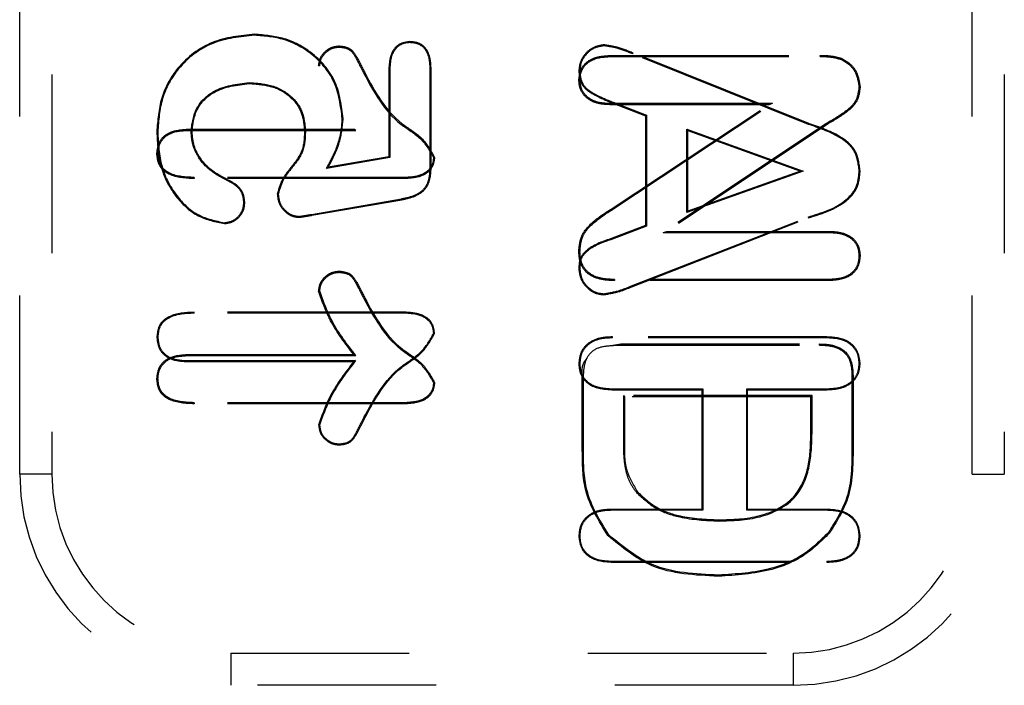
# Model space of a CAD drawing. Header units: inches. Extents: x 1907 to 2452, y -210 to -54.
# Tile 94 of 256: x 1939.763 to 1940.314, y -137.439 to -137.066. Entities that reach past the tile are written whole.
import ezdxf

# ---------------------------------------------------------------- set-up
doc = ezdxf.new("R2010")
doc.units = ezdxf.units.IN
doc.header["$LTSCALE"] = 0.5
doc.header["$MEASUREMENT"] = 0
doc.linetypes.add('HIDDEN', pattern=[0.225, 0.15, -0.075])
doc.layers.add('SID-M-H', color=4, linetype='HIDDEN')

msp = doc.modelspace()

# ---------------------------------------------------------------- linework, layer by layer
at = {"layer": 'SID-M-H'}
for p, q in [((1939.76327, -137.32061), (1939.76327, -136.29699)), ((1939.78131, -136.29699), (1939.78131, -137.32061)), ((1940.29641, -137.32061), (1940.29641, -136.29699)), ((1940.31445, -136.29699), (1940.31445, -137.32061)), ((1939.89482, -137.07507), (1939.89482, -137.07455)), ((1939.98162, -137.07919), (1939.98162, -137.07867)), ((1939.94216, -137.08169), (1939.94216, -137.08107)), ((1940.09039, -137.08097), (1940.09038, -137.08046)), ((1940.09392, -137.08698), (1940.09391, -137.08636)), ((1940.09391, -137.08636), (1940.21141, -137.08636)), ((1940.09392, -137.08698), (1940.21141, -137.08698)), ((1940.10652, -137.08555), (1940.10671, -137.08507)), ((1940.20476, -137.12492), (1940.10652, -137.08555)), ((1940.20495, -137.12444), (1940.10671, -137.08507)), ((1940.21141, -137.08698), (1940.21141, -137.08636)), ((1940.22293, -137.08854), (1940.22316, -137.08796)), ((1939.93121, -137.0922), (1939.93059, -137.09221)), ((1939.96996, -137.09368), (1939.96996, -137.14302)), ((1939.97048, -137.09369), (1939.96996, -137.09368)), ((1939.97048, -137.09369), (1939.97048, -137.14345)), ((1939.99307, -137.0943), (1939.99358, -137.0943)), ((1939.99307, -137.14882), (1939.99307, -137.0943)), ((1939.99358, -137.14883), (1939.99358, -137.0943)), ((1939.9559, -137.09641), (1939.95646, -137.09614)), ((1940.07678, -137.09534), (1940.07626, -137.09534)), ((1940.07688, -137.10014), (1940.07626, -137.10014)), ((1939.89174, -137.10159), (1939.89174, -137.10211)), ((1940.23312, -137.10386), (1940.23374, -137.10386)), ((1940.09383, -137.1133), (1940.09382, -137.11392)), ((1940.18256, -137.11392), (1940.09382, -137.11392)), ((1940.18462, -137.1133), (1940.09383, -137.1133)), ((1940.09435, -137.1723), (1940.18256, -137.11392)), ((1940.09469, -137.17281), (1940.18462, -137.1133)), ((1940.0955, -137.11255), (1940.0953, -137.11303)), ((1940.0953, -137.11303), (1940.11366, -137.12023)), ((1940.0955, -137.11255), (1940.11418, -137.11987)), ((1940.18462, -137.1133), (1940.18256, -137.11392)), ((1939.94385, -137.12173), (1939.94437, -137.12173)), ((1940.11418, -137.11987), (1940.11366, -137.12023)), ((1940.11366, -137.12023), (1940.11366, -137.18146)), ((1940.11418, -137.11987), (1940.11418, -137.18182)), ((1939.85672, -137.12832), (1939.85671, -137.1277)), ((1939.85671, -137.1277), (1939.95028, -137.1277)), ((1939.85672, -137.12832), (1939.9515, -137.12832)), ((1939.92323, -137.12825), (1939.92272, -137.12825)), ((1939.9515, -137.12832), (1939.95028, -137.1277)), ((1940.21492, -137.12441), (1940.12343, -137.18541)), ((1940.21525, -137.12493), (1940.12547, -137.18479)), ((1940.13677, -137.1277), (1940.13728, -137.12844)), ((1940.13677, -137.1277), (1940.20181, -137.15117)), ((1940.13677, -137.1742), (1940.13677, -137.1277)), ((1940.20476, -137.12492), (1940.20495, -137.12444)), ((1940.21492, -137.12441), (1940.21525, -137.12493)), ((1939.84056, -137.12909), (1939.84004, -137.12908)), ((1939.85921, -137.12869), (1939.85972, -137.12868)), ((1940.13728, -137.17347), (1940.13728, -137.12844)), ((1940.13728, -137.12844), (1940.20028, -137.15117)), ((1939.84066, -137.14139), (1939.84004, -137.14139)), ((1939.97048, -137.14345), (1939.93503, -137.14962)), ((1939.96996, -137.14302), (1939.936, -137.14892)), ((1939.97048, -137.14345), (1939.96996, -137.14302)), ((1939.99493, -137.14341), (1939.99555, -137.14342)), ((1939.93503, -137.14962), (1939.936, -137.14892)), ((1939.99307, -137.14882), (1939.99358, -137.14883)), ((1939.8609, -137.15464), (1939.86089, -137.15526)), ((1939.97959, -137.15526), (1939.86089, -137.15526)), ((1939.97958, -137.15464), (1939.8609, -137.15464)), ((1939.87898, -137.15613), (1939.87919, -137.15566)), ((1939.97958, -137.15464), (1939.97959, -137.15526)), ((1940.20181, -137.15117), (1940.13677, -137.1742)), ((1940.20028, -137.15117), (1940.13728, -137.17347)), ((1940.20181, -137.15117), (1940.20028, -137.15117)), ((1940.23322, -137.15095), (1940.23374, -137.15095)), ((1939.90798, -137.16397), (1939.90746, -137.16396)), ((1939.92669, -137.1753), (1939.977, -137.16659)), ((1939.977, -137.16659), (1939.9771, -137.1671)), ((1939.88874, -137.16864), (1939.88925, -137.16864)), ((1939.92678, -137.1758), (1939.9771, -137.1671)), ((1940.09469, -137.17281), (1940.09435, -137.1723)), ((1939.91963, -137.17643), (1939.91964, -137.17694)), ((1939.92669, -137.1753), (1939.92678, -137.1758)), ((1940.10569, -137.21531), (1940.20458, -137.17677)), ((1940.10588, -137.21579), (1940.20477, -137.17725)), ((1940.13677, -137.1742), (1940.13728, -137.17347)), ((1940.20458, -137.17677), (1940.20477, -137.17725)), ((1939.87799, -137.17996), (1939.87799, -137.18048)), ((1940.11366, -137.18146), (1940.0949, -137.18866)), ((1940.11418, -137.18182), (1940.09509, -137.18914)), ((1940.11418, -137.18182), (1940.11366, -137.18146)), ((1940.09509, -137.18914), (1940.0949, -137.18866)), ((1940.12343, -137.18541), (1940.12547, -137.18479)), ((1940.12343, -137.18541), (1940.21607, -137.18541)), ((1940.12547, -137.18479), (1940.21608, -137.18479)), ((1940.21607, -137.18541), (1940.21608, -137.18479)), ((1940.07688, -137.19602), (1940.07626, -137.19601)), ((1940.23312, -137.19841), (1940.23374, -137.19841)), ((1939.94216, -137.20767), (1939.94216, -137.20705)), ((1940.07678, -137.20564), (1940.07626, -137.20564)), ((1940.09632, -137.21173), (1940.09631, -137.21235)), ((1940.21608, -137.21235), (1940.09631, -137.21235)), ((1940.21607, -137.21173), (1940.09632, -137.21173)), ((1940.10569, -137.21531), (1940.10588, -137.21579)), ((1940.21607, -137.21173), (1940.21608, -137.21235)), ((1939.93121, -137.21818), (1939.93059, -137.21819)), ((1940.0902, -137.2197), (1940.09019, -137.22022)), ((1939.9559, -137.2224), (1939.95646, -137.22213)), ((1939.97959, -137.23006), (1939.86089, -137.23006)), ((1939.8609, -137.23058), (1939.86089, -137.23006)), ((1939.97958, -137.23058), (1939.8609, -137.23058)), ((1939.97958, -137.23058), (1939.97959, -137.23006)), ((1939.84056, -137.24393), (1939.84004, -137.24393)), ((1939.99503, -137.24191), (1939.99555, -137.2419)), ((1940.21504, -137.24384), (1940.09505, -137.24384)), ((1940.09506, -137.24436), (1940.09505, -137.24384)), ((1940.21503, -137.24436), (1940.21504, -137.24384)), ((1940.09416, -137.24873), (1940.09985, -137.24778)), ((1940.21503, -137.24436), (1940.09506, -137.24436)), ((1940.09986, -137.2484), (1940.09985, -137.24778)), ((1940.09985, -137.24778), (1940.21098, -137.24778)), ((1940.09986, -137.2484), (1940.21097, -137.2484)), ((1940.21097, -137.2484), (1940.21098, -137.24778)), ((1939.85672, -137.2543), (1939.85671, -137.25368)), ((1939.85671, -137.25368), (1939.95028, -137.25368)), ((1939.85672, -137.2543), (1939.9515, -137.2543)), ((1939.9515, -137.2543), (1939.95028, -137.25368)), ((1939.85672, -137.25711), (1939.85671, -137.25762)), ((1939.85671, -137.25762), (1939.95028, -137.25762)), ((1939.85672, -137.25711), (1939.9513, -137.25711)), ((1939.9513, -137.25711), (1939.95028, -137.25762)), ((1940.07678, -137.25876), (1940.07626, -137.25876)), ((1940.23322, -137.25875), (1940.23374, -137.25876)), ((1940.22918, -137.26587), (1940.2298, -137.26586)), ((1940.22918, -137.26587), (1940.22918, -137.30624)), ((1940.2298, -137.26586), (1940.2298, -137.30625)), ((1939.84066, -137.26737), (1939.84004, -137.26737)), ((1939.99493, -137.26939), (1939.99555, -137.2694)), ((1940.07885, -137.26725), (1940.07823, -137.26725)), ((1940.07823, -137.30729), (1940.07823, -137.26725)), ((1940.07885, -137.30729), (1940.07885, -137.26725)), ((1940.09478, -137.27285), (1940.09478, -137.27337)), ((1940.09478, -137.27285), (1940.14567, -137.27285)), ((1940.09478, -137.27337), (1940.14516, -137.27337)), ((1940.10123, -137.27669), (1940.10123, -137.30096)), ((1940.2068, -137.27669), (1940.10123, -137.27669)), ((1940.10123, -137.27669), (1940.10185, -137.27731)), ((1940.14567, -137.27285), (1940.14516, -137.27337)), ((1940.14516, -137.27337), (1940.14516, -137.3403)), ((1940.14567, -137.27285), (1940.14567, -137.34081)), ((1940.17023, -137.27285), (1940.17075, -137.27337)), ((1940.17023, -137.34081), (1940.17023, -137.27285)), ((1940.17023, -137.27285), (1940.21485, -137.27285)), ((1940.17075, -137.27337), (1940.21485, -137.27337)), ((1940.17075, -137.3403), (1940.17075, -137.27337)), ((1940.2068, -137.27669), (1940.20618, -137.27731)), ((1940.2068, -137.29792), (1940.2068, -137.27669)), ((1940.21485, -137.27285), (1940.21485, -137.27337)), ((1939.8609, -137.28062), (1939.86089, -137.28124)), ((1939.97959, -137.28124), (1939.86089, -137.28124)), ((1939.97958, -137.28062), (1939.8609, -137.28062)), ((1939.97958, -137.28062), (1939.97959, -137.28124)), ((1940.20618, -137.27731), (1940.10185, -137.27731)), ((1940.10185, -137.27731), (1940.10185, -137.30096)), ((1940.20618, -137.29791), (1940.20618, -137.27731)), ((1939.93111, -137.29312), (1939.93059, -137.29312)), ((1939.95599, -137.28895), (1939.95646, -137.28918)), ((1940.2068, -137.29792), (1940.20618, -137.29791)), ((1939.94216, -137.30373), (1939.94216, -137.30425)), ((1940.10123, -137.30096), (1940.10185, -137.30096)), ((1940.07885, -137.30729), (1940.07823, -137.30729)), ((1940.22918, -137.30624), (1940.2298, -137.30625)), ((1939.78131, -137.32061), (1939.76327, -137.32061)), ((1940.29641, -137.32061), (1940.31445, -137.32061)), ((1940.10861, -137.33092), (1940.10908, -137.33052)), ((1940.14516, -137.3403), (1940.09478, -137.3403)), ((1940.09478, -137.34081), (1940.09478, -137.3403)), ((1940.14567, -137.34081), (1940.09478, -137.34081)), ((1940.14567, -137.34081), (1940.14516, -137.3403)), ((1940.17023, -137.34081), (1940.17075, -137.3403)), ((1940.21485, -137.34081), (1940.17023, -137.34081)), ((1940.21485, -137.3403), (1940.17075, -137.3403)), ((1940.21485, -137.34081), (1940.21485, -137.3403)), ((1940.1546, -137.34682), (1940.1546, -137.3462)), ((1940.21595, -137.35334), (1940.21642, -137.35374)), ((1940.07678, -137.35521), (1940.07626, -137.35522)), ((1940.09299, -137.35459), (1940.09253, -137.355)), ((1940.23322, -137.35522), (1940.23374, -137.35522)), ((1940.09506, -137.36931), (1940.09505, -137.36983)), ((1940.09505, -137.36983), (1940.21504, -137.36983)), ((1940.09506, -137.36931), (1940.21503, -137.36931)), ((1940.21503, -137.36931), (1940.21504, -137.36983)), ((1940.15439, -137.37708), (1940.15438, -137.3777)), ((1939.88138, -137.42068), (1940.19634, -137.42068)), ((1939.88138, -137.42068), (1939.88138, -137.43872)), ((1940.19634, -137.42068), (1940.19634, -137.43872)), ((1940.19634, -137.43872), (1939.88138, -137.43872))]:
    msp.add_line(p, q, dxfattribs=at)
for centre, radius, start, end in [((1939.88138, -137.32061), 0.11811, 180, 270), ((1939.88138, -137.32061), 0.10007, 180, 270), ((1940.19634, -137.32061), 0.11811, 270, 0), ((1940.19634, -137.32061), 0.10007, 270, 0)]:
    msp.add_arc(centre, radius, start, end, dxfattribs=at)
for points, knots in [([(1939.89482, -137.07455), (1939.88669, -137.07537), (1939.87044, -137.07702), (1939.85173, -137.09132), (1939.84147, -137.10994), (1939.84051, -137.1227), (1939.84004, -137.12908)], [0, 0, 0, 0, 0.280075, 0.559204, 0.779404, 1, 1, 1, 1]), ([(1939.89482, -137.07507), (1939.88675, -137.07588), (1939.87066, -137.07751), (1939.85213, -137.09167), (1939.84197, -137.11011), (1939.84103, -137.12275), (1939.84056, -137.12909)], [0, 0, 0, 0, 0.28038, 0.559182, 0.779118, 1, 1, 1, 1]), ([(1939.94437, -137.12173), (1939.94346, -137.11459), (1939.94163, -137.10032), (1939.92806, -137.08467), (1939.91164, -137.07596), (1939.90043, -137.07502), (1939.89482, -137.07455)], [0, 0, 0, 0, 0.279525, 0.558857, 0.77936, 1, 1, 1, 1]), ([(1939.94385, -137.12173), (1939.94295, -137.11467), (1939.94115, -137.10056), (1939.92773, -137.08508), (1939.91148, -137.07646), (1939.90038, -137.07553), (1939.89482, -137.07507)], [0, 0, 0, 0, 0.27952, 0.558563, 0.779048, 1, 1, 1, 1]), ([(1939.98162, -137.07867), (1939.9796, -137.07894), (1939.97557, -137.07949), (1939.97051, -137.08529), (1939.97017, -137.0905), (1939.96996, -137.09368)], [0, 0, 0, 0, 0.279706, 0.559386, 1, 1, 1, 1]), ([(1939.99358, -137.0943), (1939.9935, -137.0922), (1939.99334, -137.08803), (1939.99115, -137.08239), (1939.98658, -137.07905), (1939.98328, -137.0788), (1939.98162, -137.07867)], [0, 0, 0, 0, 0.281133, 0.560708, 0.77978, 1, 1, 1, 1]), ([(1939.93059, -137.09221), (1939.93083, -137.09055), (1939.93132, -137.08723), (1939.93456, -137.08371), (1939.93824, -137.08146), (1939.94085, -137.0812), (1939.94216, -137.08107)], [0, 0, 0, 0, 0.279006, 0.559181, 0.779708, 1, 1, 1, 1]), ([(1939.93121, -137.0922), (1939.93144, -137.09064), (1939.9319, -137.08751), (1939.93497, -137.08419), (1939.93845, -137.08206), (1939.94092, -137.08181), (1939.94216, -137.08169)], [0, 0, 0, 0, 0.277566, 0.558651, 0.779074, 1, 1, 1, 1]), ([(1939.94216, -137.08107), (1939.9443, -137.08132), (1939.94861, -137.08181), (1939.95275, -137.08858), (1939.95505, -137.09327), (1939.95646, -137.09614)], [0, 0, 0, 0, 0.277972, 0.557563, 1, 1, 1, 1]), ([(1939.94216, -137.08169), (1939.94419, -137.08192), (1939.94829, -137.08238), (1939.95224, -137.08898), (1939.9545, -137.09356), (1939.9559, -137.09641)], [0, 0, 0, 0, 0.2709542, 0.546277, 1, 1, 1, 1]), ([(1939.98162, -137.07919), (1939.98033, -137.07929), (1939.97777, -137.07949), (1939.97443, -137.08158), (1939.97097, -137.08612), (1939.97068, -137.09056), (1939.97048, -137.09369)], [0, 0, 0, 0, 0.186956, 0.370807, 0.555945, 1, 1, 1, 1]), ([(1939.99307, -137.0943), (1939.99299, -137.09225), (1939.99283, -137.08819), (1939.99075, -137.08275), (1939.98638, -137.07954), (1939.98322, -137.07931), (1939.98162, -137.07919)], [0, 0, 0, 0, 0.286497, 0.56529, 0.779799, 1, 1, 1, 1]), ([(1940.09038, -137.08046), (1940.08827, -137.0808), (1940.08404, -137.08148), (1940.07955, -137.0856), (1940.07668, -137.09033), (1940.0764, -137.09367), (1940.07626, -137.09534)], [0, 0, 0, 0, 0.278881, 0.559197, 0.779567, 1, 1, 1, 1]), ([(1940.09039, -137.08097), (1940.08836, -137.0813), (1940.08428, -137.08195), (1940.07995, -137.08593), (1940.07718, -137.0905), (1940.07691, -137.09373), (1940.07678, -137.09534)], [0, 0, 0, 0, 0.277847, 0.559039, 0.778736, 1, 1, 1, 1]), ([(1940.10671, -137.08507), (1940.10376, -137.08384), (1940.09849, -137.08166), (1940.09285, -137.08082), (1940.09038, -137.08046)], [0, 0, 0, 0, 0.560732, 1, 1, 1, 1]), ([(1940.10652, -137.08555), (1940.10358, -137.08433), (1940.09838, -137.08217), (1940.09281, -137.08134), (1940.09039, -137.08097)], [0, 0, 0, 0, 0.564632, 1, 1, 1, 1]), ([(1940.07626, -137.10014), (1940.07658, -137.09776), (1940.07721, -137.09301), (1940.08403, -137.08703), (1940.09016, -137.08661), (1940.09391, -137.08636)], [0, 0, 0, 0, 0.279737, 0.55929, 1, 1, 1, 1]), ([(1940.07688, -137.10014), (1940.077, -137.09862), (1940.07723, -137.09561), (1940.07967, -137.09166), (1940.08501, -137.08758), (1940.09024, -137.08723), (1940.09392, -137.08698)], [0, 0, 0, 0, 0.186641, 0.3709224, 0.5558202, 1, 1, 1, 1]), ([(1940.21141, -137.08636), (1940.21364, -137.08639), (1940.21763, -137.08643), (1940.22147, -137.08749), (1940.22316, -137.08796)], [0, 0, 0, 0, 0.560267, 1, 1, 1, 1]), ([(1940.21141, -137.08698), (1940.21361, -137.087), (1940.21752, -137.08705), (1940.22129, -137.08808), (1940.22293, -137.08854)], [0, 0, 0, 0, 0.562942, 1, 1, 1, 1]), ([(1940.22293, -137.08854), (1940.22453, -137.08941), (1940.22773, -137.09115), (1940.23189, -137.09638), (1940.23265, -137.10103), (1940.23312, -137.10386)], [0, 0, 0, 0, 0.281073, 0.561747, 1, 1, 1, 1]), ([(1940.22316, -137.08796), (1940.22482, -137.08886), (1940.22813, -137.09067), (1940.23246, -137.0961), (1940.23326, -137.10092), (1940.23374, -137.10386)], [0, 0, 0, 0, 0.280849, 0.561813, 1, 1, 1, 1]), ([(1939.9559, -137.09641), (1939.96167, -137.10703), (1939.96972, -137.12183), (1939.98833, -137.13202), (1939.99281, -137.13975), (1939.99493, -137.14341)], [0, 0, 0, 0, 0.572016, 0.797614, 1, 1, 1, 1]), ([(1939.95646, -137.09614), (1939.96219, -137.10668), (1939.97019, -137.1214), (1939.98889, -137.13164), (1939.99338, -137.13957), (1939.99555, -137.14342)], [0, 0, 0, 0, 0.5658165, 0.7897896, 1, 1, 1, 1]), ([(1940.07626, -137.09534), (1940.07659, -137.09802), (1940.07726, -137.10338), (1940.08539, -137.10909), (1940.09153, -137.11153), (1940.0953, -137.11303)], [0, 0, 0, 0, 0.278317, 0.557222, 1, 1, 1, 1]), ([(1940.09382, -137.11392), (1940.09146, -137.11382), (1940.08676, -137.11363), (1940.08068, -137.11068), (1940.07682, -137.10571), (1940.07645, -137.102), (1940.07626, -137.10014)], [0, 0, 0, 0, 0.280987, 0.560341, 0.780079, 1, 1, 1, 1]), ([(1940.07678, -137.09534), (1940.0771, -137.09793), (1940.07773, -137.10311), (1940.08571, -137.10866), (1940.09175, -137.11106), (1940.0955, -137.11255)], [0, 0, 0, 0, 0.274157, 0.549626, 1, 1, 1, 1]), ([(1940.09383, -137.1133), (1940.09152, -137.11321), (1940.08696, -137.11302), (1940.08111, -137.1102), (1940.07742, -137.10546), (1940.07706, -137.10192), (1940.07688, -137.10014)], [0, 0, 0, 0, 0.286054, 0.564243, 0.781108, 1, 1, 1, 1]), ([(1939.85921, -137.12869), (1939.85982, -137.12423), (1939.86103, -137.11531), (1939.87334, -137.10371), (1939.88478, -137.10239), (1939.89174, -137.10159)], [0, 0, 0, 0, 0.280775, 0.562053, 1, 1, 1, 1]), ([(1939.85972, -137.12868), (1939.86032, -137.12432), (1939.86151, -137.11557), (1939.87361, -137.10418), (1939.88487, -137.1029), (1939.89174, -137.10211)], [0, 0, 0, 0, 0.279961, 0.560246, 1, 1, 1, 1]), ([(1939.89174, -137.10159), (1939.89606, -137.10188), (1939.9047, -137.10245), (1939.91562, -137.10851), (1939.92219, -137.118), (1939.92288, -137.12483), (1939.92323, -137.12825)], [0, 0, 0, 0, 0.279131, 0.558986, 0.779803, 1, 1, 1, 1]), ([(1939.89174, -137.10211), (1939.89601, -137.10239), (1939.90452, -137.10295), (1939.91526, -137.1089), (1939.9217, -137.1182), (1939.92238, -137.1249), (1939.92272, -137.12825)], [0, 0, 0, 0, 0.280699, 0.560258, 0.779956, 1, 1, 1, 1]), ([(1940.23312, -137.10386), (1940.23279, -137.10657), (1940.23214, -137.11201), (1940.22466, -137.11884), (1940.21864, -137.12228), (1940.21492, -137.12441)], [0, 0, 0, 0, 0.274516, 0.550822, 1, 1, 1, 1]), ([(1940.23374, -137.10386), (1940.2334, -137.10667), (1940.23272, -137.11229), (1940.22511, -137.1193), (1940.219, -137.12279), (1940.21525, -137.12493)], [0, 0, 0, 0, 0.278583, 0.557982, 1, 1, 1, 1]), ([(1939.93503, -137.14962), (1939.93664, -137.14666), (1939.93928, -137.14179), (1939.94191, -137.13455), (1939.94352, -137.12823), (1939.94374, -137.1239), (1939.94385, -137.12173)], [0, 0, 0, 0, 0.341155, 0.561162, 0.78071, 1, 1, 1, 1]), ([(1939.936, -137.14892), (1939.93852, -137.14412), (1939.94302, -137.13555), (1939.94396, -137.12595), (1939.94437, -137.12173)], [0, 0, 0, 0, 0.560311, 1, 1, 1, 1]), ([(1939.84004, -137.14139), (1939.8403, -137.13909), (1939.84083, -137.1345), (1939.84712, -137.12841), (1939.85307, -137.12797), (1939.85671, -137.1277)], [0, 0, 0, 0, 0.280361, 0.559919, 1, 1, 1, 1]), ([(1939.84066, -137.14139), (1939.84076, -137.13992), (1939.84097, -137.137), (1939.84314, -137.13311), (1939.84813, -137.12895), (1939.85316, -137.12858), (1939.85672, -137.12832)], [0, 0, 0, 0, 0.188034, 0.372299, 0.55708, 1, 1, 1, 1]), ([(1939.92272, -137.12825), (1939.92262, -137.13205), (1939.92244, -137.13964), (1939.91595, -137.14812), (1939.90985, -137.15549), (1939.90825, -137.16115), (1939.90746, -137.16396)], [0, 0, 0, 0, 0.279977, 0.560502, 0.78139, 1, 1, 1, 1]), ([(1939.92323, -137.12825), (1939.92313, -137.13209), (1939.92294, -137.13979), (1939.91643, -137.14836), (1939.91035, -137.15568), (1939.90876, -137.16124), (1939.90798, -137.16397)], [0, 0, 0, 0, 0.284058, 0.568056, 0.787581, 1, 1, 1, 1]), ([(1940.23322, -137.15095), (1940.23274, -137.14701), (1940.23176, -137.13911), (1940.22004, -137.13006), (1940.2106, -137.12688), (1940.20476, -137.12492)], [0, 0, 0, 0, 0.275932, 0.552684, 1, 1, 1, 1]), ([(1940.23374, -137.15095), (1940.23324, -137.14692), (1940.23224, -137.13884), (1940.22036, -137.12964), (1940.21081, -137.12642), (1940.20495, -137.12444)], [0, 0, 0, 0, 0.278352, 0.557174, 1, 1, 1, 1]), ([(1939.84004, -137.12908), (1939.84037, -137.13571), (1939.84103, -137.14894), (1939.8498, -137.16554), (1939.86264, -137.17733), (1939.87288, -137.17943), (1939.87799, -137.18048)], [0, 0, 0, 0, 0.280869, 0.560679, 0.780594, 1, 1, 1, 1]), ([(1939.84056, -137.12909), (1939.84088, -137.13567), (1939.84153, -137.14878), (1939.85021, -137.1652), (1939.86287, -137.17684), (1939.87296, -137.17892), (1939.87799, -137.17996)], [0, 0, 0, 0, 0.282045, 0.561971, 0.781388, 1, 1, 1, 1]), ([(1939.87898, -137.15613), (1939.87602, -137.15457), (1939.87009, -137.15145), (1939.86366, -137.14448), (1939.85984, -137.1366), (1939.85942, -137.13132), (1939.85921, -137.12869)], [0, 0, 0, 0, 0.279067, 0.55901, 0.779782, 1, 1, 1, 1]), ([(1939.87919, -137.15566), (1939.87627, -137.15412), (1939.87043, -137.15105), (1939.86409, -137.1442), (1939.86034, -137.13645), (1939.85993, -137.13127), (1939.85972, -137.12868)], [0, 0, 0, 0, 0.280165, 0.560008, 0.780024, 1, 1, 1, 1]), ([(1939.86089, -137.15526), (1939.85605, -137.15506), (1939.84999, -137.15481), (1939.84396, -137.15101), (1939.84071, -137.14741), (1939.84031, -137.1438), (1939.84004, -137.14139)], [0, 0, 0, 0, 0.499468, 0.625552, 0.750747, 1, 1, 1, 1]), ([(1939.8609, -137.15464), (1939.85616, -137.15445), (1939.85025, -137.15422), (1939.84439, -137.15056), (1939.84129, -137.14714), (1939.84091, -137.14369), (1939.84066, -137.14139)], [0, 0, 0, 0, 0.506436, 0.630972, 0.753295, 1, 1, 1, 1]), ([(1939.99493, -137.14341), (1939.99482, -137.14474), (1939.9946, -137.14739), (1939.9922, -137.15069), (1939.98739, -137.15406), (1939.98281, -137.1544), (1939.97958, -137.15464)], [0, 0, 0, 0, 0.18611, 0.369094, 0.554541, 1, 1, 1, 1]), ([(1939.99555, -137.14342), (1939.99522, -137.14551), (1939.99457, -137.14972), (1939.98823, -137.15459), (1939.98287, -137.155), (1939.97959, -137.15526)], [0, 0, 0, 0, 0.279037, 0.559272, 1, 1, 1, 1]), ([(1939.977, -137.16659), (1939.97949, -137.16608), (1939.98438, -137.16505), (1939.99054, -137.161), (1939.99283, -137.15475), (1939.99299, -137.15081), (1939.99307, -137.14882)], [0, 0, 0, 0, 0.2840163, 0.559513, 0.7770643, 1, 1, 1, 1]), ([(1939.9771, -137.1671), (1939.97962, -137.16657), (1939.98464, -137.16552), (1939.99096, -137.16133), (1939.99334, -137.15489), (1939.9935, -137.15085), (1939.99358, -137.14883)], [0, 0, 0, 0, 0.280904, 0.559344, 0.779202, 1, 1, 1, 1]), ([(1939.88925, -137.16864), (1939.8891, -137.167), (1939.88879, -137.16371), (1939.88527, -137.15875), (1939.8815, -137.15683), (1939.87919, -137.15566)], [0, 0, 0, 0, 0.280017, 0.560139, 1, 1, 1, 1]), ([(1940.20458, -137.17677), (1940.21226, -137.17445), (1940.22288, -137.17125), (1940.23245, -137.16018), (1940.23296, -137.15404), (1940.23322, -137.15095)], [0, 0, 0, 0, 0.565386, 0.782016, 1, 1, 1, 1]), ([(1940.20477, -137.17725), (1940.2125, -137.17491), (1940.22325, -137.17165), (1940.23294, -137.1604), (1940.23347, -137.1541), (1940.23374, -137.15095)], [0, 0, 0, 0, 0.561076, 0.780337, 1, 1, 1, 1]), ([(1939.88874, -137.16864), (1939.88859, -137.16706), (1939.88829, -137.16391), (1939.88488, -137.15912), (1939.88122, -137.15727), (1939.87898, -137.15613)], [0, 0, 0, 0, 0.278569, 0.55653, 1, 1, 1, 1]), ([(1939.90746, -137.16396), (1939.90769, -137.1658), (1939.90814, -137.16949), (1939.91144, -137.17357), (1939.9153, -137.17644), (1939.91819, -137.17678), (1939.91964, -137.17694)], [0, 0, 0, 0, 0.279669, 0.559699, 0.780039, 1, 1, 1, 1]), ([(1939.90798, -137.16397), (1939.9082, -137.16574), (1939.90863, -137.16928), (1939.91181, -137.17319), (1939.91549, -137.17595), (1939.91825, -137.17627), (1939.91963, -137.17643)], [0, 0, 0, 0, 0.2804984, 0.5610729, 0.7810298, 1, 1, 1, 1]), ([(1939.87799, -137.18048), (1939.87967, -137.1802), (1939.88304, -137.17964), (1939.88664, -137.1764), (1939.88896, -137.17264), (1939.88916, -137.16997), (1939.88925, -137.16864)], [0, 0, 0, 0, 0.278968, 0.55929, 0.779513, 1, 1, 1, 1]), ([(1939.87799, -137.17996), (1939.87959, -137.1797), (1939.8828, -137.17916), (1939.88624, -137.17606), (1939.88846, -137.17247), (1939.88864, -137.16992), (1939.88874, -137.16864)], [0, 0, 0, 0, 0.278006, 0.559534, 0.77838, 1, 1, 1, 1]), ([(1940.07626, -137.19601), (1940.07652, -137.19304), (1940.07705, -137.18709), (1940.0842, -137.17885), (1940.09049, -137.17479), (1940.09435, -137.1723)], [0, 0, 0, 0, 0.279312, 0.558806, 1, 1, 1, 1]), ([(1939.91963, -137.17643), (1939.92095, -137.17623), (1939.9233, -137.17588), (1939.92565, -137.17548), (1939.92669, -137.1753)], [0, 0, 0, 0, 0.557268, 1, 1, 1, 1]), ([(1939.91964, -137.17694), (1939.92097, -137.17675), (1939.92336, -137.17639), (1939.92573, -137.17598), (1939.92678, -137.1758)], [0, 0, 0, 0, 0.559923, 1, 1, 1, 1]), ([(1940.07688, -137.19602), (1940.07713, -137.19312), (1940.07764, -137.18734), (1940.08467, -137.17928), (1940.09087, -137.17528), (1940.09469, -137.17281)], [0, 0, 0, 0, 0.276892, 0.553671, 1, 1, 1, 1]), ([(1940.0949, -137.18866), (1940.09, -137.19028), (1940.08321, -137.19253), (1940.07655, -137.19948), (1940.07636, -137.20358), (1940.07626, -137.20564)], [0, 0, 0, 0, 0.561989, 0.779811, 1, 1, 1, 1]), ([(1940.21607, -137.18541), (1940.21839, -137.1855), (1940.22295, -137.18569), (1940.22892, -137.1883), (1940.23262, -137.19308), (1940.23295, -137.19663), (1940.23312, -137.19841)], [0, 0, 0, 0, 0.286538, 0.564737, 0.780779, 1, 1, 1, 1]), ([(1940.21608, -137.18479), (1940.21845, -137.18488), (1940.22315, -137.18508), (1940.22934, -137.18782), (1940.23322, -137.19283), (1940.23356, -137.19655), (1940.23374, -137.19841)], [0, 0, 0, 0, 0.281084, 0.560437, 0.779976, 1, 1, 1, 1]), ([(1940.09509, -137.18914), (1940.09023, -137.19075), (1940.08358, -137.19294), (1940.07704, -137.1997), (1940.07687, -137.20363), (1940.07678, -137.20564)], [0, 0, 0, 0, 0.570238, 0.781456, 1, 1, 1, 1]), ([(1940.09631, -137.21235), (1940.09356, -137.21223), (1940.08806, -137.21201), (1940.08073, -137.20877), (1940.07669, -137.20254), (1940.0764, -137.19819), (1940.07626, -137.19601)], [0, 0, 0, 0, 0.281015, 0.560259, 0.779609, 1, 1, 1, 1]), ([(1940.09632, -137.21173), (1940.09361, -137.21162), (1940.08827, -137.2114), (1940.08117, -137.2083), (1940.07729, -137.20231), (1940.07702, -137.19813), (1940.07688, -137.19602)], [0, 0, 0, 0, 0.285341, 0.563253, 0.779013, 1, 1, 1, 1]), ([(1940.23312, -137.19841), (1940.23301, -137.19995), (1940.2328, -137.20299), (1940.23044, -137.20703), (1940.22507, -137.21118), (1940.2198, -137.2115), (1940.21607, -137.21173)], [0, 0, 0, 0, 0.187471, 0.371306, 0.556169, 1, 1, 1, 1]), ([(1940.23374, -137.19841), (1940.23346, -137.20082), (1940.2329, -137.20562), (1940.22608, -137.21175), (1940.21988, -137.21212), (1940.21608, -137.21235)], [0, 0, 0, 0, 0.280086, 0.559505, 1, 1, 1, 1]), ([(1939.93059, -137.21819), (1939.93083, -137.21653), (1939.93132, -137.21321), (1939.93456, -137.2097), (1939.93824, -137.20745), (1939.94085, -137.20719), (1939.94216, -137.20705)], [0, 0, 0, 0, 0.279006, 0.559181, 0.779708, 1, 1, 1, 1]), ([(1939.93121, -137.21818), (1939.93144, -137.21662), (1939.9319, -137.21349), (1939.93497, -137.21018), (1939.93845, -137.20804), (1939.94092, -137.2078), (1939.94216, -137.20767)], [0, 0, 0, 0, 0.277566, 0.558651, 0.779074, 1, 1, 1, 1]), ([(1939.94216, -137.20705), (1939.9443, -137.2073), (1939.94861, -137.2078), (1939.95275, -137.21456), (1939.95505, -137.21925), (1939.95646, -137.22213)], [0, 0, 0, 0, 0.277972, 0.557563, 1, 1, 1, 1]), ([(1939.94216, -137.20767), (1939.94419, -137.2079), (1939.94829, -137.20837), (1939.95224, -137.21496), (1939.9545, -137.21955), (1939.9559, -137.2224)], [0, 0, 0, 0, 0.270954, 0.546277, 1, 1, 1, 1]), ([(1940.07626, -137.20564), (1940.07653, -137.20772), (1940.07708, -137.21188), (1940.08083, -137.21652), (1940.08528, -137.21966), (1940.08856, -137.22003), (1940.09019, -137.22022)], [0, 0, 0, 0, 0.279545, 0.559617, 0.779983, 1, 1, 1, 1]), ([(1940.07678, -137.20564), (1940.07704, -137.20764), (1940.07757, -137.21167), (1940.08118, -137.21613), (1940.08547, -137.21916), (1940.08862, -137.21952), (1940.0902, -137.2197)], [0, 0, 0, 0, 0.279961, 0.560596, 0.780532, 1, 1, 1, 1]), ([(1940.09019, -137.22022), (1940.09321, -137.21972), (1940.09861, -137.21883), (1940.10365, -137.21672), (1940.10588, -137.21579)], [0, 0, 0, 0, 0.558722, 1, 1, 1, 1]), ([(1940.0902, -137.2197), (1940.09316, -137.21921), (1940.09849, -137.21832), (1940.10347, -137.21624), (1940.10569, -137.21531)], [0, 0, 0, 0, 0.5551796, 1, 1, 1, 1]), ([(1939.95028, -137.25368), (1939.94555, -137.24759), (1939.93714, -137.23675), (1939.93258, -137.22384), (1939.93059, -137.21819)], [0, 0, 0, 0, 0.562116, 1, 1, 1, 1]), ([(1939.9515, -137.2543), (1939.94664, -137.24806), (1939.93803, -137.23703), (1939.93328, -137.22389), (1939.93121, -137.21818)], [0, 0, 0, 0, 0.565284, 1, 1, 1, 1]), ([(1939.9559, -137.2224), (1939.96167, -137.23301), (1939.96972, -137.24781), (1939.98833, -137.258), (1939.99281, -137.26573), (1939.99493, -137.26939)], [0, 0, 0, 0, 0.572016, 0.797614, 1, 1, 1, 1]), ([(1939.95646, -137.22213), (1939.96219, -137.23267), (1939.97019, -137.24738), (1939.98889, -137.25762), (1939.99338, -137.26556), (1939.99555, -137.2694)], [0, 0, 0, 0, 0.565817, 0.78979, 1, 1, 1, 1]), ([(1939.86089, -137.23006), (1939.85605, -137.23026), (1939.84999, -137.23051), (1939.84396, -137.23431), (1939.84071, -137.23791), (1939.84031, -137.24152), (1939.84004, -137.24393)], [0, 0, 0, 0, 0.4994683, 0.6255522, 0.7507471, 1, 1, 1, 1]), ([(1939.8609, -137.23058), (1939.85614, -137.23077), (1939.85021, -137.231), (1939.84432, -137.23469), (1939.84119, -137.23813), (1939.84081, -137.24161), (1939.84056, -137.24393)], [0, 0, 0, 0, 0.505238, 0.630038, 0.752851, 1, 1, 1, 1]), ([(1939.99503, -137.24191), (1939.99492, -137.24057), (1939.9947, -137.2379), (1939.99229, -137.23455), (1939.98743, -137.23117), (1939.98282, -137.23082), (1939.97958, -137.23058)], [0, 0, 0, 0, 0.186283, 0.369271, 0.555719, 1, 1, 1, 1]), ([(1939.99555, -137.2419), (1939.99523, -137.23981), (1939.99457, -137.2356), (1939.98823, -137.23073), (1939.98287, -137.23032), (1939.97959, -137.23006)], [0, 0, 0, 0, 0.279024, 0.559292, 1, 1, 1, 1]), ([(1939.84004, -137.24393), (1939.8403, -137.24623), (1939.84083, -137.25082), (1939.84712, -137.25691), (1939.85307, -137.25735), (1939.85671, -137.25762)], [0, 0, 0, 0, 0.280361, 0.559919, 1, 1, 1, 1]), ([(1939.84056, -137.24393), (1939.84081, -137.24615), (1939.84131, -137.25056), (1939.84741, -137.25643), (1939.85317, -137.25685), (1939.85672, -137.25711)], [0, 0, 0, 0, 0.279652, 0.556233, 1, 1, 1, 1]), ([(1939.95599, -137.28895), (1939.96176, -137.27835), (1939.9698, -137.26357), (1939.98843, -137.25336), (1939.99291, -137.2456), (1939.99503, -137.24191)], [0, 0, 0, 0, 0.57098, 0.796306, 1, 1, 1, 1]), ([(1939.95646, -137.28918), (1939.96219, -137.27864), (1939.97019, -137.26392), (1939.98889, -137.25368), (1939.99338, -137.24575), (1939.99555, -137.2419)], [0, 0, 0, 0, 0.565817, 0.78979, 1, 1, 1, 1]), ([(1940.09505, -137.24384), (1940.09252, -137.24395), (1940.08746, -137.24417), (1940.08089, -137.24733), (1940.07685, -137.25276), (1940.07646, -137.25676), (1940.07626, -137.25876)], [0, 0, 0, 0, 0.28083, 0.55995, 0.779886, 1, 1, 1, 1]), ([(1940.23374, -137.25876), (1940.23342, -137.25622), (1940.23278, -137.25113), (1940.22569, -137.24449), (1940.21908, -137.24409), (1940.21504, -137.24384)], [0, 0, 0, 0, 0.280081, 0.559648, 1, 1, 1, 1]), ([(1940.09506, -137.24436), (1940.09257, -137.24446), (1940.08763, -137.24467), (1940.08126, -137.24772), (1940.07734, -137.25297), (1940.07696, -137.25683), (1940.07678, -137.25876)], [0, 0, 0, 0, 0.284357, 0.562396, 0.78031, 1, 1, 1, 1]), ([(1940.07885, -137.26725), (1940.07892, -137.26515), (1940.07906, -137.261), (1940.08068, -137.25491), (1940.08544, -137.24995), (1940.0925, -137.24864), (1940.09738, -137.24848), (1940.09986, -137.2484)], [0, 0, 0, 0, 0.189902, 0.375243, 0.556467, 0.775012, 1, 1, 1, 1]), ([(1940.21097, -137.2484), (1940.21374, -137.2485), (1940.21917, -137.2487), (1940.22622, -137.25269), (1940.22892, -137.25942), (1940.2291, -137.2637), (1940.22918, -137.26587)], [0, 0, 0, 0, 0.284844, 0.557903, 0.775933, 1, 1, 1, 1]), ([(1940.21098, -137.24778), (1940.2138, -137.24789), (1940.21941, -137.2481), (1940.22671, -137.25226), (1940.22953, -137.25923), (1940.22971, -137.26365), (1940.2298, -137.26586)], [0, 0, 0, 0, 0.281217, 0.55852, 0.778801, 1, 1, 1, 1]), ([(1940.23322, -137.25875), (1940.2331, -137.25711), (1940.23285, -137.25385), (1940.23032, -137.24952), (1940.22467, -137.24494), (1940.21902, -137.2446), (1940.21503, -137.24436)], [0, 0, 0, 0, 0.18693, 0.372473, 0.557811, 1, 1, 1, 1]), ([(1939.84004, -137.26737), (1939.8403, -137.26507), (1939.84083, -137.26049), (1939.84712, -137.2544), (1939.85307, -137.25396), (1939.85671, -137.25368)], [0, 0, 0, 0, 0.280361, 0.559919, 1, 1, 1, 1]), ([(1939.84066, -137.26737), (1939.84076, -137.2659), (1939.84097, -137.26299), (1939.84314, -137.25909), (1939.84813, -137.25494), (1939.85316, -137.25457), (1939.85672, -137.2543)], [0, 0, 0, 0, 0.188034, 0.372299, 0.55708, 1, 1, 1, 1]), ([(1939.95028, -137.25762), (1939.94555, -137.26371), (1939.93714, -137.27455), (1939.93258, -137.28746), (1939.93059, -137.29312)], [0, 0, 0, 0, 0.5621165, 1, 1, 1, 1]), ([(1939.9513, -137.25711), (1939.94645, -137.26332), (1939.93788, -137.27432), (1939.93316, -137.28742), (1939.93111, -137.29312)], [0, 0, 0, 0, 0.564758, 1, 1, 1, 1]), ([(1940.07626, -137.25876), (1940.07639, -137.26043), (1940.07664, -137.26376), (1940.07923, -137.26819), (1940.08507, -137.27273), (1940.09077, -137.27311), (1940.09478, -137.27337)], [0, 0, 0, 0, 0.187122, 0.374314, 0.561191, 1, 1, 1, 1]), ([(1940.07678, -137.25876), (1940.0769, -137.26038), (1940.07714, -137.26359), (1940.07964, -137.26786), (1940.08531, -137.27225), (1940.09087, -137.2726), (1940.09478, -137.27285)], [0, 0, 0, 0, 0.1867523, 0.3720985, 0.5571417, 1, 1, 1, 1]), ([(1940.07823, -137.26725), (1940.07801, -137.26383), (1940.07774, -137.25946), (1940.08043, -137.25629), (1940.08102, -137.2556)], [0, 0, 0, 0, 0.781522, 1, 1, 1, 1]), ([(1940.21485, -137.27285), (1940.21733, -137.27275), (1940.22224, -137.27255), (1940.22864, -137.26966), (1940.23267, -137.26452), (1940.23304, -137.26068), (1940.23322, -137.25875)], [0, 0, 0, 0, 0.284727, 0.563281, 0.780601, 1, 1, 1, 1]), ([(1940.21485, -137.27337), (1940.21738, -137.27326), (1940.22241, -137.27305), (1940.22899, -137.27006), (1940.23316, -137.26473), (1940.23355, -137.26075), (1940.23374, -137.25876)], [0, 0, 0, 0, 0.280888, 0.560214, 0.779969, 1, 1, 1, 1]), ([(1939.86089, -137.28124), (1939.85605, -137.28104), (1939.84999, -137.28079), (1939.84396, -137.27699), (1939.84071, -137.2734), (1939.84031, -137.26978), (1939.84004, -137.26737)], [0, 0, 0, 0, 0.499468, 0.625552, 0.750747, 1, 1, 1, 1]), ([(1939.8609, -137.28062), (1939.85616, -137.28044), (1939.85025, -137.2802), (1939.84439, -137.27654), (1939.84129, -137.27312), (1939.84091, -137.26968), (1939.84066, -137.26737)], [0, 0, 0, 0, 0.506436, 0.630972, 0.753295, 1, 1, 1, 1]), ([(1939.99493, -137.26939), (1939.99482, -137.27073), (1939.9946, -137.27337), (1939.9922, -137.27668), (1939.98739, -137.28004), (1939.98281, -137.28038), (1939.97958, -137.28062)], [0, 0, 0, 0, 0.18611, 0.369094, 0.554541, 1, 1, 1, 1]), ([(1939.99555, -137.2694), (1939.99522, -137.2715), (1939.99457, -137.2757), (1939.98823, -137.28057), (1939.98287, -137.28099), (1939.97959, -137.28124)], [0, 0, 0, 0, 0.279037, 0.559272, 1, 1, 1, 1]), ([(1939.93059, -137.29312), (1939.93083, -137.29477), (1939.93132, -137.29809), (1939.93456, -137.30161), (1939.93824, -137.30386), (1939.94085, -137.30412), (1939.94216, -137.30425)], [0, 0, 0, 0, 0.279006, 0.559181, 0.779708, 1, 1, 1, 1]), ([(1939.93111, -137.29312), (1939.93134, -137.2947), (1939.93181, -137.29786), (1939.9349, -137.30121), (1939.93842, -137.30336), (1939.94091, -137.30361), (1939.94216, -137.30373)], [0, 0, 0, 0, 0.277829, 0.558745, 0.779179, 1, 1, 1, 1]), ([(1939.94216, -137.30373), (1939.94421, -137.3035), (1939.94834, -137.30303), (1939.95233, -137.29641), (1939.95459, -137.29181), (1939.95599, -137.28895)], [0, 0, 0, 0, 0.272166, 0.548209, 1, 1, 1, 1]), ([(1939.94216, -137.30425), (1939.9443, -137.304), (1939.94861, -137.30351), (1939.95275, -137.29675), (1939.95505, -137.29205), (1939.95646, -137.28918)], [0, 0, 0, 0, 0.277972, 0.557563, 1, 1, 1, 1]), ([(1940.1546, -137.3462), (1940.16229, -137.34599), (1940.17758, -137.34556), (1940.19822, -137.33527), (1940.20571, -137.31597), (1940.20602, -137.30396), (1940.20618, -137.29791)], [0, 0, 0, 0, 0.281598, 0.559858, 0.778529, 1, 1, 1, 1]), ([(1940.1546, -137.34682), (1940.16234, -137.3466), (1940.1778, -137.34616), (1940.19869, -137.33572), (1940.20632, -137.31617), (1940.20664, -137.304), (1940.2068, -137.29792)], [0, 0, 0, 0, 0.280118, 0.559528, 0.779748, 1, 1, 1, 1]), ([(1940.10123, -137.30096), (1940.10122, -137.30451), (1940.1012, -137.31039), (1940.10235, -137.3185), (1940.10445, -137.32525), (1940.10722, -137.32903), (1940.10861, -137.33092)], [0, 0, 0, 0, 0.337158, 0.557386, 0.778339, 1, 1, 1, 1]), ([(1940.10185, -137.30096), (1940.10168, -137.30691), (1940.10139, -137.31749), (1940.10674, -137.32655), (1940.10908, -137.33052)], [0, 0, 0, 0, 0.5618652, 1, 1, 1, 1]), ([(1940.09253, -137.355), (1940.08749, -137.34679), (1940.07845, -137.33207), (1940.0783, -137.31489), (1940.07823, -137.30729)], [0, 0, 0, 0, 0.5577141, 1, 1, 1, 1]), ([(1940.09299, -137.35459), (1940.08801, -137.34647), (1940.07906, -137.33187), (1940.07891, -137.31484), (1940.07885, -137.30729)], [0, 0, 0, 0, 0.556452, 1, 1, 1, 1]), ([(1940.22918, -137.30624), (1940.2291, -137.31581), (1940.22894, -137.33282), (1940.2199, -137.3471), (1940.21595, -137.35334)], [0, 0, 0, 0, 0.5626498, 1, 1, 1, 1]), ([(1940.2298, -137.30625), (1940.22971, -137.31587), (1940.22955, -137.33302), (1940.22042, -137.34742), (1940.21642, -137.35374)], [0, 0, 0, 0, 0.561241, 1, 1, 1, 1]), ([(1940.10861, -137.33092), (1940.11209, -137.33413), (1940.11904, -137.34054), (1940.13527, -137.3459), (1940.14728, -137.34647), (1940.1546, -137.34682)], [0, 0, 0, 0, 0.2806863, 0.5613066, 1, 1, 1, 1]), ([(1940.10908, -137.33052), (1940.1125, -137.33368), (1940.11937, -137.34), (1940.13543, -137.34529), (1940.14733, -137.34586), (1940.1546, -137.3462)], [0, 0, 0, 0, 0.279388, 0.559497, 1, 1, 1, 1]), ([(1940.09478, -137.3403), (1940.09226, -137.34041), (1940.08724, -137.34062), (1940.08075, -137.34383), (1940.07681, -137.34927), (1940.07644, -137.35323), (1940.07626, -137.35522)], [0, 0, 0, 0, 0.280868, 0.559955, 0.779937, 1, 1, 1, 1]), ([(1940.09478, -137.34081), (1940.09231, -137.34092), (1940.08742, -137.34112), (1940.08111, -137.34422), (1940.07731, -137.34947), (1940.07695, -137.35329), (1940.07678, -137.35521)], [0, 0, 0, 0, 0.284432, 0.562362, 0.780435, 1, 1, 1, 1]), ([(1940.23374, -137.35522), (1940.23342, -137.35265), (1940.23277, -137.34753), (1940.22555, -137.34093), (1940.21891, -137.34054), (1940.21485, -137.3403)], [0, 0, 0, 0, 0.280034, 0.5595456, 1, 1, 1, 1]), ([(1940.23322, -137.35522), (1940.2331, -137.35357), (1940.23285, -137.35028), (1940.23028, -137.34593), (1940.22454, -137.34139), (1940.21885, -137.34105), (1940.21485, -137.34081)], [0, 0, 0, 0, 0.186869, 0.372224, 0.557591, 1, 1, 1, 1]), ([(1940.21642, -137.35374), (1940.21181, -137.35823), (1940.20259, -137.36722), (1940.18096, -137.37612), (1940.16447, -137.3771), (1940.15438, -137.3777)], [0, 0, 0, 0, 0.279841, 0.559914, 1, 1, 1, 1]), ([(1940.21595, -137.35334), (1940.21138, -137.35779), (1940.20224, -137.36669), (1940.18079, -137.37551), (1940.16441, -137.37649), (1940.15439, -137.37708)], [0, 0, 0, 0, 0.279353, 0.559071, 1, 1, 1, 1]), ([(1940.07626, -137.35522), (1940.07658, -137.35776), (1940.07721, -137.36283), (1940.08451, -137.36919), (1940.09105, -137.36959), (1940.09505, -137.36983)], [0, 0, 0, 0, 0.279989, 0.559343, 1, 1, 1, 1]), ([(1940.07678, -137.35521), (1940.0769, -137.35685), (1940.07716, -137.36009), (1940.07972, -137.36438), (1940.08551, -137.36872), (1940.09111, -137.36907), (1940.09506, -137.36931)], [0, 0, 0, 0, 0.187267, 0.371768, 0.557025, 1, 1, 1, 1]), ([(1940.15438, -137.3777), (1940.14136, -137.37713), (1940.11813, -137.37612), (1940.10034, -137.36145), (1940.09253, -137.355)], [0, 0, 0, 0, 0.560774, 1, 1, 1, 1]), ([(1940.15439, -137.37708), (1940.14144, -137.37652), (1940.11839, -137.37552), (1940.10073, -137.36097), (1940.09299, -137.35459)], [0, 0, 0, 0, 0.561588, 1, 1, 1, 1]), ([(1940.21503, -137.36931), (1940.21751, -137.3692), (1940.22239, -137.36899), (1940.22883, -137.36618), (1940.23272, -137.36096), (1940.23306, -137.35714), (1940.23322, -137.35522)], [0, 0, 0, 0, 0.2851229, 0.5632508, 0.7804106, 1, 1, 1, 1]), ([(1940.21504, -137.36983), (1940.21755, -137.36972), (1940.22256, -137.3695), (1940.22918, -137.36658), (1940.23322, -137.36117), (1940.23357, -137.3572), (1940.23374, -137.35522)], [0, 0, 0, 0, 0.281071, 0.560251, 0.779908, 1, 1, 1, 1])]:
    msp.add_open_spline(points, degree=3, knots=knots, dxfattribs=at)

doc.saveas('drawing.dxf')
